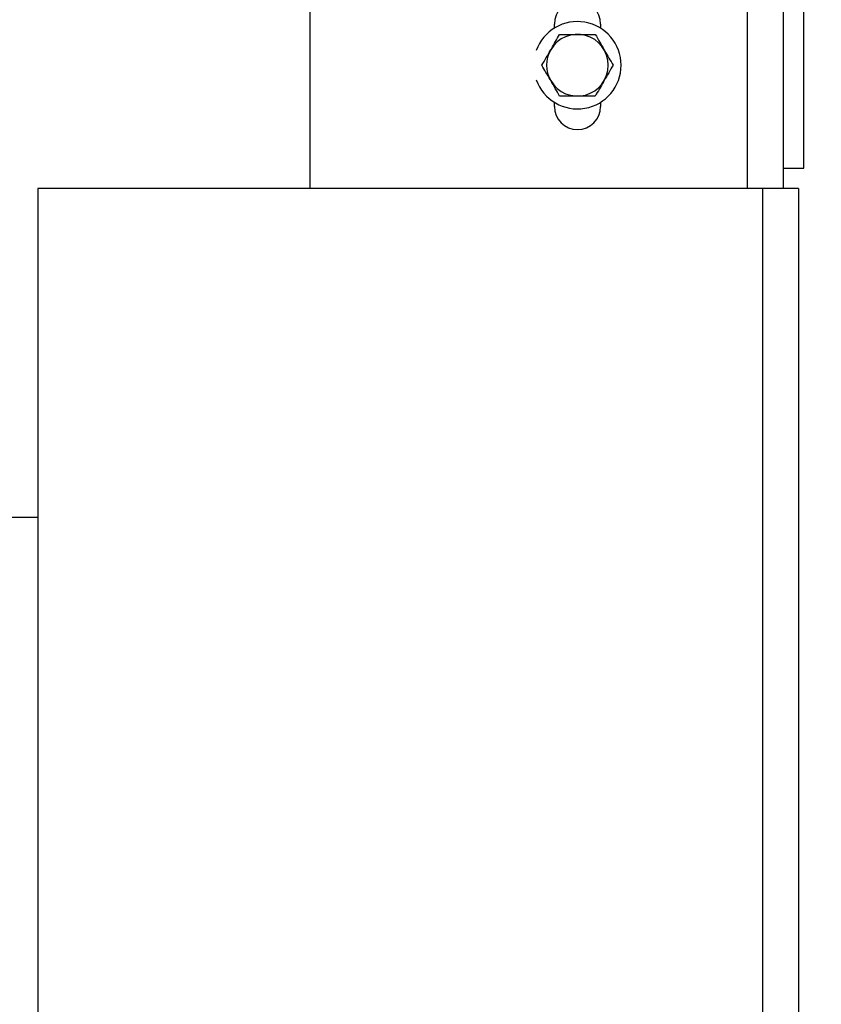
# Model space of a CAD drawing. Header units: inches. Extents: x 218.9 to 312.4, y 214.8 to 247.8.
# Tile 125 of 256: x 255.507 to 256.116, y 223.156 to 223.904. Entities that reach past the tile are written whole.
import ezdxf

# ---------------------------------------------------------------- set-up
doc = ezdxf.new("R2010")
doc.units = ezdxf.units.IN
doc.header["$LTSCALE"] = 0.25
doc.header["$MEASUREMENT"] = 0
doc.layers.add('ANNOTATIONS', color=1, linetype='Continuous')
doc.layers.add('MOTOR RH', color=7, linetype='Continuous')
doc.styles.add('ARIAL', font='arial.ttf', dxfattribs={"height": 0.09375})
doc.dimstyles.new('STANDARD$0', dxfattribs={"dimtxt": 0.09375, "dimasz": 0.09375, "dimexe": 0.03125, "dimexo": 0.046875, "dimgap": 0.09, "dimtad": 0, "dimtih": 1, "dimtoh": 1, "dimdec": 4, "dimzin": 0, "dimdsep": 46, "dimtxsty": 'ARIAL', "dimcen": 0.09, "dimadec": 0, "dimazin": 0, "dimtfac": 1, "dimtdec": 4, "dimtofl": 0, "dimtmove": 0, "dimatfit": 1, "dimfxl": 1, "dimtolj": 1, "dimtzin": 0, "dimarcsym": 0})

# ---------------------------------------------------------------- blocks, each defined once
blk = doc.blocks.new('*D113')
at = {"layer": 'ANNOTATIONS', "color": 0, "lineweight": -2, "transparency": 16777216}
for p, q in [((255.493, 223.57267), (255.493, 225.84454)), ((256.99145, 225.55802), (256.99145, 225.84454)), ((255.58675, 225.81329), (256.06113, 225.81329)), ((256.8977, 225.81329), (256.42332, 225.81329))]:
    blk.add_line(p, q, dxfattribs=at)
at = {"layer": 'ANNOTATIONS', "color": 0, "transparency": 16777216}
for points in [[(255.58675, 225.82891), (255.58675, 225.79766), (255.493, 225.81329)], [(256.8977, 225.82891), (256.8977, 225.79766), (256.99145, 225.81329)]]:
    blk.add_solid(points, dxfattribs=at)
at = {"layer": 'defpoints', "color": 0, "transparency": 16777216}
for p in [(255.493, 225.81329), (256.99145, 225.51114), (255.493, 223.5258)]:
    blk.add_point(p, dxfattribs=at)
at = {"layer": 'ANNOTATIONS', "color": 0, "transparency": 16777216, "insert": (256.24222, 225.81329), "char_height": 0.09375, "attachment_point": 5, "style": 'ARIAL'}
blk.add_mtext('\\A1;25"', dxfattribs=at)
blk = doc.blocks.new('*D115')
at = {"layer": 'ANNOTATIONS', "color": 0, "lineweight": -2, "transparency": 16777216}
for p, q in [((255.493, 223.57267), (255.493, 225.54239)), ((256.83675, 224.8765), (256.83675, 225.54239)), ((255.58675, 225.51114), (255.87455, 225.51114)), ((256.743, 225.51114), (256.45519, 225.51114))]:
    blk.add_line(p, q, dxfattribs=at)
at = {"layer": 'ANNOTATIONS', "color": 0, "transparency": 16777216}
for points in [[(255.58675, 225.52677), (255.58675, 225.49552), (255.493, 225.51114)], [(256.743, 225.52677), (256.743, 225.49552), (256.83675, 225.51114)]]:
    blk.add_solid(points, dxfattribs=at)
at = {"layer": 'defpoints', "color": 0, "transparency": 16777216}
for p in [(256.83675, 225.51114), (256.83675, 224.82963), (255.493, 223.5258)]:
    blk.add_point(p, dxfattribs=at)
at = {"layer": 'ANNOTATIONS', "color": 0, "transparency": 16777216, "insert": (256.16487, 225.51114), "char_height": 0.09375, "attachment_point": 5, "style": 'ARIAL'}
blk.add_mtext('\\A1;21 1/2"', dxfattribs=at)

msp = doc.modelspace()

# ---------------------------------------------------------------- linework, layer by layer
at = {"layer": 'MOTOR RH'}
for p, q in [((255.72737, 223.77586), (255.72737, 224.28943)), ((256.08675, 224.26023), (256.08675, 223.77586)), ((256.10237, 223.79148), (256.10237, 224.25242)), ((256.0594, 224.24461), (256.0594, 223.77586)), ((255.91292, 223.89781), (255.91292, 223.90086)), ((255.94808, 223.90086), (255.94808, 223.89778)), ((255.91292, 223.83836), (255.91292, 223.84148)), ((255.94808, 223.84151), (255.94808, 223.83836)), ((256.08675, 223.79148), (256.10237, 223.79148)), ((255.52034, 223.77586), (255.52034, 220.41517)), ((256.09847, 223.77586), (255.52034, 223.77586)), ((256.07112, 223.77586), (256.07112, 220.41523)), ((256.09847, 223.77586), (256.09847, 220.41523)), ((255.52034, 223.52586), (255.493, 223.52586))]:
    msp.add_line(p, q, dxfattribs=at)
for centre, radius, start, end in [((255.9305, 223.90086), 0.01758, 0, 180), ((255.93047, 223.86964), 0.03319, 199.52337, 160.47663), ((255.93047, 223.86964), 0.02344, 209.99997, 150), ((255.93047, 223.86964), 0.02344, 150, 210), ((255.9305, 223.83836), 0.01758, 180, 0)]:
    msp.add_arc(centre, radius, start, end, dxfattribs=at)
for points, knots in [([(255.91017, 223.88136), (255.91033, 223.88164), (255.91155, 223.88374), (255.91384, 223.88771), (255.9159, 223.89128), (255.91694, 223.89308)], [0, 0, 0, 0, 0.070109, 0.53076, 1, 1, 1, 1]), ([(255.91694, 223.89308), (255.91795, 223.89308), (255.92236, 223.89308), (255.92694, 223.89308), (255.93047, 223.89308)], [0, 0, 0, 0, 0.22938, 1, 1, 1, 1]), ([(255.93047, 223.89308), (255.9316, 223.89308), (255.93618, 223.89308), (255.94064, 223.89308), (255.944, 223.89308)], [0, 0, 0, 0, 0.246252, 1, 1, 1, 1]), ([(255.944, 223.89308), (255.9451, 223.89118), (255.94732, 223.88734), (255.94961, 223.88337), (255.95077, 223.88136)], [0, 0, 0, 0, 0.49552, 1, 1, 1, 1]), ([(255.90341, 223.86964), (255.90451, 223.87155), (255.90672, 223.87539), (255.90902, 223.87936), (255.91017, 223.88136)], [0, 0, 0, 0, 0.495353, 1, 1, 1, 1]), ([(255.95077, 223.88136), (255.95093, 223.88109), (255.95214, 223.87898), (255.95443, 223.87502), (255.95649, 223.87145), (255.95753, 223.86964)], [0, 0, 0, 0, 0.070069, 0.530739, 1, 1, 1, 1]), ([(255.91017, 223.85793), (255.91001, 223.8582), (255.9088, 223.86031), (255.90651, 223.86427), (255.90445, 223.86784), (255.90341, 223.86964)], [0, 0, 0, 0, 0.070069, 0.530739, 1, 1, 1, 1]), ([(255.95753, 223.86964), (255.95643, 223.86774), (255.95422, 223.8639), (255.95192, 223.85993), (255.95077, 223.85793)], [0, 0, 0, 0, 0.495499, 1, 1, 1, 1]), ([(255.91694, 223.84621), (255.91584, 223.84811), (255.91362, 223.85195), (255.91133, 223.85592), (255.91017, 223.85793)], [0, 0, 0, 0, 0.495478, 1, 1, 1, 1]), ([(255.95077, 223.85793), (255.95061, 223.85765), (255.94939, 223.85554), (255.9471, 223.85158), (255.94504, 223.84801), (255.944, 223.84621)], [0, 0, 0, 0, 0.070066, 0.530759, 1, 1, 1, 1]), ([(255.93047, 223.84621), (255.92694, 223.84621), (255.92236, 223.84621), (255.91795, 223.84621), (255.91694, 223.84621)], [0, 0, 0, 0, 0.77062, 1, 1, 1, 1]), ([(255.944, 223.84621), (255.94064, 223.84621), (255.93618, 223.84621), (255.9316, 223.84621), (255.93047, 223.84621)], [0, 0, 0, 0, 0.753748, 1, 1, 1, 1])]:
    msp.add_open_spline(points, degree=3, knots=knots, dxfattribs=at)

# ---------------------------------------------------------------- dimensions: what is measured, and where the dimension line sits
at = {"layer": 'ANNOTATIONS'}
dim = msp.add_linear_dim(base=(255.493, 225.81329), p1=(256.99145, 225.51114), p2=(255.493, 223.5258), text='25"', dimstyle='STANDARD$0', dxfattribs=at)
dim.commit()
dim.dimension.update_dxf_attribs({"geometry": '*D113', "text_midpoint": (256.24222, 225.81329), "dimtype": 160})
dim = msp.add_linear_dim(base=(256.83675, 225.51114), p1=(255.493, 223.5258), p2=(256.83675, 224.82963), text='21 1/2"', dimstyle='STANDARD$0', dxfattribs=at)
dim.commit()
dim.dimension.update_dxf_attribs({"geometry": '*D115', "text_midpoint": (256.16487, 225.51114)})

doc.saveas('drawing.dxf')
